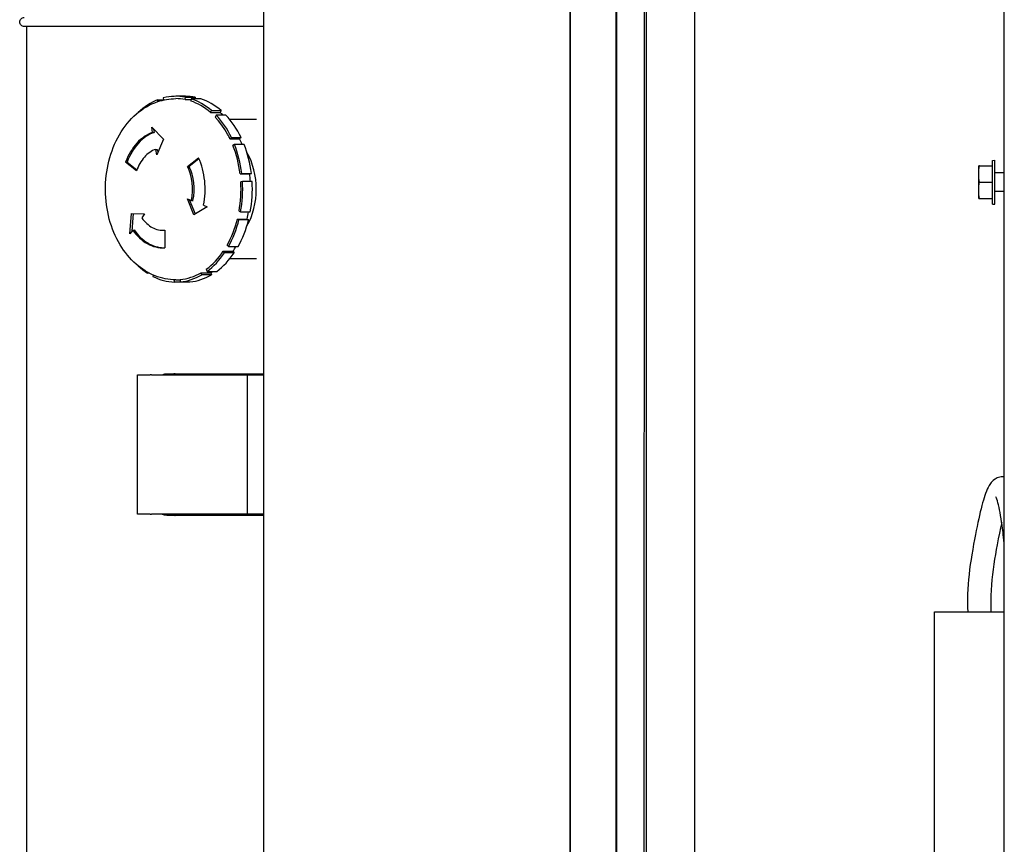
# Model space of a CAD drawing. Header units: millimetres. Extents: x 20872 to 297961, y -293704 to 213007.
# Tile 158 of 242: x 74422 to 74634, y -13748 to -13571. Entities that reach past the tile are written whole.
import ezdxf
from ezdxf.xclip import XClip

# ---------------------------------------------------------------- set-up
doc = ezdxf.new("R2010")
doc.units = ezdxf.units.MM
doc.header["$LTSCALE"] = 100
doc.header["$XCLIPFRAME"] = 2
for name, color, linetype in [('A--L20--_bovenbouw', 3, 'Continuous'), ('at_Entity', 8, 'Continuous'), ('XREFS', 9, 'Continuous')]:
    doc.layers.add(name, color=color, linetype=linetype)

# ---------------------------------------------------------------- blocks, each defined once
blk = doc.blocks.new('lblock2')
at = {"layer": 'at_Entity', "color": 1}
for p, q in [((-279.35, 1412), (-279.35, -49)), ((-269, 1407.48), (-269, -45.63)), ((-361.88, -33), (-361.88, 1396)), ((-295.85, 1396), (-295.85, -33)), ((-295.8, -33), (-295.8, 1396)), ((-285.9, 1396), (-285.9, -33)), ((-285.85, -33), (-285.85, 1396)), ((-279.85, 1396), (-279.85, -33)), ((-202.35, 1277.5), (-202.35, 85.5)), ((-217.35, 989.5), (-217.35, 537.5)), ((-412.85, 411.5), (-412.85, 951.5)), ((-412.85, 411.5), (-412.85, 951.5)), ((-412.85, 411.5), (-412.85, 951.5)), ((-412.85, 411.5), (-412.85, 951.5)), ((-412.85, 411.5), (-412.85, 951.5)), ((-412.85, 411.5), (-412.85, 951.5)), ((-412.85, 411.5), (-412.85, 951.5)), ((-412.85, 411.5), (-412.85, 951.5)), ((-412.85, 411.5), (-412.85, 951.5)), ((-412.85, 411.5), (-412.85, 951.5)), ((-217.35, 537.5), (-202.35, 537.5)), ((-389, 516.5), (-389.01, 516.5)), ((-389.01, 516.5), (-389.01, 486.5)), ((-386.63, 516.5), (-389, 516.5)), ((-386.3, 516.5), (-386.63, 516.5)), ((-386.27, 516.5), (-386.3, 516.5)), ((-373.78, 516.75), (-373.78, 516.5)), ((-373.78, 516.75), (-373.78, 516.5)), ((-373.78, 516.75), (-373.78, 516.5)), ((-373.78, 516.75), (-373.78, 516.5)), ((-373.78, 516.75), (-373.78, 516.5)), ((-373.78, 516.75), (-373.78, 516.5)), ((-373.78, 516.75), (-373.78, 516.5)), ((-373.78, 516.75), (-373.78, 516.5)), ((-373.78, 516.75), (-373.78, 516.5)), ((-373.78, 516.75), (-373.78, 516.5)), ((-372.34, 516.5), (-372.34, 516.75)), ((-372.34, 516.5), (-372.34, 516.75)), ((-372.34, 516.5), (-372.34, 516.75)), ((-372.34, 516.5), (-372.34, 516.75)), ((-372.34, 516.5), (-372.34, 516.75)), ((-372.34, 516.5), (-372.34, 516.75)), ((-372.34, 516.5), (-372.34, 516.75)), ((-372.34, 516.5), (-372.34, 516.75)), ((-372.34, 516.5), (-372.34, 516.75)), ((-372.34, 516.5), (-372.34, 516.75)), ((-367.98, 516.75), (-367.98, 516.5)), ((-367.98, 516.75), (-367.98, 516.5)), ((-367.98, 516.75), (-367.98, 516.5)), ((-367.98, 516.75), (-367.98, 516.5)), ((-367.98, 516.75), (-367.98, 516.5)), ((-367.98, 516.75), (-367.98, 516.5)), ((-367.98, 516.75), (-367.98, 516.5)), ((-367.98, 516.75), (-367.98, 516.5)), ((-367.98, 516.75), (-367.98, 516.5)), ((-367.98, 516.75), (-367.98, 516.5)), ((-365.53, 516.5), (-365.53, 516.75)), ((-365.53, 516.5), (-365.53, 516.75)), ((-365.53, 516.5), (-365.53, 516.75)), ((-365.53, 516.5), (-365.53, 516.75)), ((-365.53, 516.5), (-365.53, 516.75)), ((-365.53, 516.5), (-365.53, 516.75)), ((-365.53, 516.5), (-365.53, 516.75)), ((-365.53, 516.5), (-365.53, 516.75)), ((-365.53, 516.5), (-365.53, 516.75)), ((-365.53, 516.5), (-365.53, 516.75)), ((-365.24, 516.5), (-365.38, 516.5)), ((-365.38, 486.5), (-365.38, 516.5)), ((-361.88, 516.5), (-365.24, 516.5)), ((-389.01, 486.5), (-389, 486.5)), ((-389, 486.5), (-386.63, 486.5)), ((-386.63, 486.5), (-386.3, 486.5)), ((-386.3, 486.5), (-386.27, 486.5)), ((-373.78, 486.5), (-373.78, 486.25)), ((-373.78, 486.5), (-373.78, 486.25)), ((-373.78, 486.5), (-373.78, 486.25)), ((-373.78, 486.5), (-373.78, 486.25)), ((-373.78, 486.5), (-373.78, 486.25)), ((-373.78, 486.5), (-373.78, 486.25)), ((-373.78, 486.5), (-373.78, 486.25)), ((-373.78, 486.5), (-373.78, 486.25)), ((-373.78, 486.5), (-373.78, 486.25)), ((-373.78, 486.5), (-373.78, 486.25)), ((-372.34, 486.25), (-372.34, 486.5)), ((-372.34, 486.25), (-372.34, 486.5)), ((-372.34, 486.25), (-372.34, 486.5)), ((-372.34, 486.25), (-372.34, 486.5)), ((-372.34, 486.25), (-372.34, 486.5)), ((-372.34, 486.25), (-372.34, 486.5)), ((-372.34, 486.25), (-372.34, 486.5)), ((-372.34, 486.25), (-372.34, 486.5)), ((-372.34, 486.25), (-372.34, 486.5)), ((-372.34, 486.25), (-372.34, 486.5)), ((-367.98, 486.5), (-367.98, 486.25)), ((-367.98, 486.5), (-367.98, 486.25)), ((-367.98, 486.5), (-367.98, 486.25)), ((-367.98, 486.5), (-367.98, 486.25)), ((-367.98, 486.5), (-367.98, 486.25)), ((-367.98, 486.5), (-367.98, 486.25)), ((-367.98, 486.5), (-367.98, 486.25)), ((-367.98, 486.5), (-367.98, 486.25)), ((-367.98, 486.5), (-367.98, 486.25)), ((-367.98, 486.5), (-367.98, 486.25)), ((-365.53, 486.25), (-365.53, 486.5)), ((-365.53, 486.25), (-365.53, 486.5)), ((-365.53, 486.25), (-365.53, 486.5)), ((-365.53, 486.25), (-365.53, 486.5)), ((-365.53, 486.25), (-365.53, 486.5)), ((-365.53, 486.25), (-365.53, 486.5)), ((-365.53, 486.25), (-365.53, 486.5)), ((-365.53, 486.25), (-365.53, 486.5)), ((-365.53, 486.25), (-365.53, 486.5)), ((-365.53, 486.25), (-365.53, 486.5)), ((-365.38, 486.5), (-365.24, 486.5)), ((-365.24, 486.5), (-361.88, 486.5)), ((-381.02, 466.5), (-381.03, 466)), ((-378.94, 466.5), (-381.02, 466.5)), ((-379.78, 465.96), (-379.77, 466.46)), ((-379.77, 466.46), (-377.68, 466.46)), ((-378.94, 466.46), (-378.94, 466.5)), ((-386.84, 464.6), (-386.78, 464.4)), ((-386.41, 464.6), (-386.84, 464.6)), ((-385.6, 464.98), (-385.69, 465.27)), ((-380.72, 466), (-379.78, 466)), ((-375.14, 464.93), (-375.3, 464.48)), ((-375.3, 464.48), (-373.21, 464.48)), ((-373.06, 464.93), (-375.14, 464.93)), ((-373.21, 464.48), (-373.06, 464.93)), ((-374.17, 463.74), (-374.01, 464.19)), ((-374.01, 464.19), (-371.93, 464.19)), ((-370.23, 460.18), (-370.51, 459.86)), ((-368.15, 460.18), (-370.23, 460.18)), ((-363.36, 461.5), (-369.12, 461.5)), ((-368.42, 459.86), (-368.15, 460.18)), ((-383.1, 455.33), (-383.13, 459.11)), ((-370.51, 459.86), (-368.42, 459.86)), ((-369.69, 458.54), (-369.42, 458.87)), ((-369.42, 458.87), (-367.33, 458.87)), ((-390.63, 456.1), (-390.24, 451.76)), ((-390.02, 455.29), (-390.63, 456.1)), ((-389.9, 451.76), (-390.23, 455.57)), ((-390.02, 455.29), (-389.67, 455.29)), ((-383.5, 455.35), (-383.16, 455.35)), ((-390.24, 451.76), (-387.44, 451.81)), ((-387.44, 451.81), (-388.07, 452.66)), ((-376.86, 451.99), (-378.23, 448.59)), ((-377.82, 448.75), (-376.58, 451.82)), ((-373.96, 450.27), (-376.86, 451.99)), ((-367.14, 453.07), (-367.48, 452.93)), ((-367.48, 452.93), (-365.4, 452.93)), ((-365.05, 453.07), (-367.14, 453.07)), ((-365.4, 452.93), (-365.05, 453.07)), ((-374.77, 449.95), (-373.96, 450.27)), ((-367.12, 451.26), (-366.78, 451.4)), ((-366.78, 451.4), (-364.69, 451.4)), ((-204.85, 449.69), (-204.35, 449.75)), ((-204.85, 449.69), (-204.85, 440.31)), ((-204.35, 449.75), (-204.35, 440.25)), ((-378.23, 448.59), (-377.38, 448.92)), ((-377.38, 448.92), (-377.03, 448.92)), ((-207.85, 448.44), (-207.85, 441.56)), ((-207.65, 448.5), (-204.85, 448.5)), ((-202.35, 447), (-204.35, 447)), ((-366.9, 443.16), (-364.82, 443.16)), ((-366.9, 443.16), (-366.55, 443.09)), ((-366.39, 444.82), (-366.75, 444.88)), ((-366.55, 443.09), (-364.46, 443.09)), ((-364.3, 444.82), (-366.39, 444.82)), ((-364.46, 443.09), (-364.82, 443.16)), ((-207.65, 445), (-204.85, 445)), ((-389.21, 442.58), (-391.54, 440.65)), ((-391.2, 440.65), (-389.13, 442.36)), ((-378.21, 441.59), (-377.86, 441.59)), ((-378.21, 441.59), (-375.84, 439.75)), ((-375.75, 439.95), (-377.86, 441.59)), ((-207.65, 441.5), (-204.85, 441.5)), ((-202.35, 443), (-204.35, 443)), ((-391.54, 440.65), (-391.2, 440.65)), ((-384.84, 439.11), (-385.06, 437.92)), ((-383.41, 435.76), (-384.84, 439.11)), ((-204.85, 440.31), (-204.35, 440.25)), ((-385.06, 437.92), (-384.71, 437.92)), ((-384.71, 437.92), (-384.6, 438.54)), ((-368.12, 436.86), (-368.43, 437.12)), ((-366.04, 436.86), (-368.12, 436.86)), ((-385.92, 433.12), (-383.41, 435.76)), ((-369.08, 435.63), (-366.99, 435.63)), ((-369.08, 435.63), (-368.77, 435.37)), ((-368.77, 435.37), (-366.69, 435.37)), ((-366.69, 435.37), (-366.99, 435.63)), ((-385.72, 434.26), (-385.92, 433.12)), ((-385.72, 434.26), (-385.37, 434.26)), ((-385.5, 433.57), (-385.37, 434.26)), ((-372.03, 430.56), (-372.24, 430.98)), ((-369.95, 430.56), (-372.03, 430.56)), ((-363.36, 431.5), (-369.12, 431.5)), ((-373.26, 429.99), (-371.18, 429.99)), ((-373.26, 429.99), (-373.06, 429.57)), ((-373.06, 429.57), (-370.98, 429.57)), ((-370.98, 429.57), (-371.18, 429.99)), ((-384.58, 427.63), (-384.64, 427.26)), ((-384.64, 427.26), (-383.36, 427.26)), ((-383.43, 426.86), (-383.35, 427.29)), ((-378.64, 426.5), (-380.72, 426.5)), ((-378.74, 427.2), (-377.47, 427.2)), ((-378.74, 427.2), (-378.67, 426.7)), ((-378.67, 426.7), (-376.59, 426.7)), ((-377.45, 427.03), (-377.51, 427.52)), ((-375.36, 427.03), (-377.45, 427.03)), ((-376.59, 426.7), (-376.63, 427.03))]:
    blk.add_line(p, q, dxfattribs=at)
for centre, start, end in [((-206.85, 448.44), 176.3035, 180), ((-206.85, 441.56), 180, 183.6965), ((-413.35, 410.5), 90, 180), ((-413.35, 410.5), 180, 270)]:
    blk.add_arc(centre, 1, start, end, dxfattribs=at)
at = {"layer": 'at_Entity', "color": 1, "extrusion": (0, 0, -1)}
for centre, major_axis, start_param, end_param in [((-380.72, 446.5), (0, 20), 5.930786, 6.262704), ((-380.72, 446.5), (0, 20), 0.06648, 0.398397), ((-378.64, 446.5), (0, 20), 0.06648, 0.398397), ((-380.72, 446.5), (0, -20), 2.541655, 2.702232), ((-380.72, 446.5), (0, 19.5), 0.067541, 0.397227), ((-378.64, 446.5), (0, 19.5), 0.397227, 0.434247), ((-380.72, 446.5), (0, 19.5), 0.48642, 0.816106), ((-380.72, 446.5), (0, 20), 0.485359, 0.817276), ((-378.64, 446.5), (0, 20), 0.485359, 0.817276), ((-383.5, 446.5), (0, 12.62), 5.482471, 6.324324), ((-383.16, 446.5), (0, 12.62), 5.482471, 6.264053), ((-380.72, 446.5), (0, 19.5), 0.905299, 1.234985), ((-380.72, 446.5), (0, 20), 0.904238, 1.236155), ((-378.64, 446.5), (0, 19.5), 0.816106, 0.883903), ((-378.64, 446.5), (0, 20), 0.904238, 1.236155), ((-383.5, 446.5), (0, 8.85), 5.482471, 6.347188), ((-383.16, 446.5), (0, 8.85), 0, 0.009363), ((-372.39, 446.5), (0, 12.5), 0.885413, 2.25618), ((-378.64, 446.5), (0, 19.5), 1.234985, 1.316628), ((-383.5, 446.5), (0, 12.62), 1.293681, 2.135534), ((-380.72, 446.5), (0, 19.5), 1.324178, 1.653864), ((-380.72, 446.5), (0, 20), 1.323117, 1.655034), ((-378.64, 446.5), (0, 20), 1.323117, 1.655034), ((-383.5, 446.5), (0, -8.85), 4.435274, 5.299991), ((-383.16, 446.5), (0, 8.85), 1.293681, 2.158398), ((-380.72, 446.5), (0, 19.5), 1.743057, 2.072743), ((-380.72, 446.5), (0, 20), 1.741996, 2.073913), ((-378.64, 446.5), (0, 20), 1.741996, 2.073913), ((-378.64, 446.5), (0, 19.5), 1.6572, 1.743057), ((-383.5, 446.5), (0, -8.85), 0.246484, 1.111201), ((-383.5, 446.5), (0, -12.62), 0.246484, 1.088336), ((-383.16, 446.5), (0, -12.62), 0.246484, 1.088336), ((-378.64, 446.5), (0, 19.5), 2.088081, 2.161936), ((-380.72, 446.5), (0, 19.5), 2.224251, 2.491622), ((-380.72, 446.5), (0, 20), 2.160875, 2.492792), ((-378.64, 446.5), (0, 20), 2.160875, 2.492792), ((-380.72, 446.5), (0, 19.5), 2.161936, 2.224251), ((-378.64, 446.5), (0, 19.5), 2.527402, 2.580815), ((-380.72, 446.5), (0, -20), 0.275919, 0.599937), ((-380.72, 446.5), (0, -19.5), 5.722407, 6.052094), ((-380.72, 446.5), (0, -20), 5.721347, 6.053264), ((-378.64, 446.5), (0, -20), 5.721347, 6.053264), ((-380.72, 446.5), (0, -20), 6.140226, 6.472143), ((-380.72, 446.5), (0, -19.5), 6.141286, 6.283185), ((-378.64, 446.5), (0, -20), 6.140226, 6.283185)]:
    blk.add_ellipse(centre, major_axis=major_axis, ratio=0.71934, start_param=start_param, end_param=end_param, dxfattribs=at)
at = {"layer": 'at_Entity', "color": 1}
for points, degree, knots in [([(-202.35, 508.44), (-202.38, 508.44), (-202.42, 508.43), (-203.27, 508.37), (-204.02, 508.7), (-205.23, 509.59), (-205.51, 510.15), (-206.36, 511.78), (-206.75, 513.04), (-207.63, 516.37), (-208.08, 518.47), (-208.81, 522.22), (-209.08, 523.67), (-209.56, 526.58), (-209.77, 528.01), (-210.09, 530.87), (-210.2, 532.28), (-210.29, 534.96), (-210.28, 536.22), (-210.22, 537.5)], 3, [21.256728, 21.256728, 21.256728, 21.256728, 21.280409, 21.280409, 21.828351, 21.828351, 22.731469, 22.731469, 24.456146, 24.456146, 26.336817, 26.336817, 27.398856, 27.398856, 28.333178, 28.333178, 29.186261, 29.186261, 29.91355, 29.91355, 29.91355, 29.91355]), ([(-202.91, 518.29), (-203.22, 519.71), (-203.55, 521.33), (-204.38, 525.76), (-204.89, 528.68), (-205.25, 533.22), (-205.3, 534.76), (-205.25, 536.7), (-205.23, 537.1), (-205.21, 537.5)], 3, [25.303944, 25.303944, 25.303944, 25.303944, 26.677126, 26.677126, 28.707213, 28.707213, 29.710767, 29.710767, 29.970145, 29.970145, 29.970145, 29.970145]), ([(-202.35, 522.7), (-202.44, 521.87), (-202.53, 521.1), (-202.76, 519.3), (-202.9, 518.33), (-203.18, 516.53), (-203.33, 515.71), (-203.64, 514.27), (-203.8, 513.67), (-204.05, 512.94), (-204.17, 512.74), (-204.16, 512.74)], 3, [16.804715, 16.804715, 16.804715, 16.804715, 17.269353, 17.269353, 17.961651, 17.961651, 18.732566, 18.732566, 19.599444, 19.599444, 20.336189, 20.336189, 20.336189, 20.336189]), ([(-386.27, 516.5), (-386.23, 516.5), (-386.2, 516.5), (-386.12, 516.5), (-386.08, 516.5), (-386.03, 516.5), (-386.01, 516.5), (-385.97, 516.5), (-385.96, 516.5), (-385.94, 516.5)], 3, [0, 0, 0, 0, 0.01171933, 0.01171933, 0.02343867, 0.02343867, 0.03157232, 0.03157232, 0.03970597, 0.03970597, 0.03970597, 0.03970597]), ([(-365.47, 516.5), (-365.74, 516.5), (-366.36, 516.5), (-367.22, 516.5), (-368.09, 516.5), (-368.99, 516.5), (-369.65, 516.5), (-370.55, 516.5), (-371.21, 516.5), (-372.08, 516.5), (-372.76, 516.5), (-373.53, 516.5), (-374.24, 516.5), (-374.94, 516.5), (-375.65, 516.5), (-376.33, 516.5), (-377.06, 516.5), (-377.7, 516.5), (-378.38, 516.5), (-379.02, 516.5), (-379.68, 516.5), (-380.3, 516.5), (-380.93, 516.5), (-381.52, 516.5), (-382.14, 516.5), (-382.71, 516.5), (-383.29, 516.5), (-383.82, 516.5), (-384.58, 516.5), (-385.12, 516.5), (-385.53, 516.5), (-385.94, 516.5)], 4, [-0.9889917, -0.9889917, -0.9889917, -0.9889917, -0.9889917, -0.9296974, -0.8974887, -0.8654835, -0.8334076, -0.8013231, -0.7691731, -0.7368319, -0.7046682, -0.6723256, -0.6404209, -0.6084349, -0.5764785, -0.5443154, -0.5121221, -0.4798755, -0.4476174, -0.4153787, -0.3829808, -0.3505059, -0.3180559, -0.2855119, -0.2529131, -0.2201934, -0.187347, -0.1545163, -0.1217814, -0.0891633, -0.0050048, -0.0050048, -0.0050048, -0.0050048, -0.0050048]), ([(-382.65, 516.75), (-382.66, 516.75), (-382.68, 516.75), (-382.99, 516.74), (-383.29, 516.67), (-383.6, 516.53), (-383.63, 516.52), (-383.66, 516.5)], 3, [-0.7687824, -0.7687824, -0.7687824, -0.7687824, -0.7646594, -0.7646594, -0.6619072, -0.6619072, -0.651116, -0.651116, -0.651116, -0.651116]), ([(-382.65, 516.75), (-382.66, 516.75), (-382.68, 516.75), (-382.99, 516.74), (-383.29, 516.67), (-383.6, 516.53), (-383.63, 516.52), (-383.66, 516.5)], 3, [-0.7687824, -0.7687824, -0.7687824, -0.7687824, -0.7646594, -0.7646594, -0.6619072, -0.6619072, -0.651116, -0.651116, -0.651116, -0.651116]), ([(-382.65, 516.75), (-382.66, 516.75), (-382.68, 516.75), (-382.99, 516.74), (-383.29, 516.67), (-383.6, 516.53), (-383.63, 516.52), (-383.66, 516.5)], 3, [-0.7687824, -0.7687824, -0.7687824, -0.7687824, -0.7646594, -0.7646594, -0.6619072, -0.6619072, -0.651116, -0.651116, -0.651116, -0.651116]), ([(-382.65, 516.75), (-382.66, 516.75), (-382.68, 516.75), (-382.99, 516.74), (-383.29, 516.67), (-383.6, 516.53), (-383.63, 516.52), (-383.66, 516.5)], 3, [-0.7687824, -0.7687824, -0.7687824, -0.7687824, -0.7646594, -0.7646594, -0.6619072, -0.6619072, -0.651116, -0.651116, -0.651116, -0.651116]), ([(-382.65, 516.75), (-382.66, 516.75), (-382.68, 516.75), (-382.99, 516.74), (-383.29, 516.67), (-383.6, 516.53), (-383.63, 516.52), (-383.66, 516.5)], 3, [-0.7687824, -0.7687824, -0.7687824, -0.7687824, -0.7646594, -0.7646594, -0.6619072, -0.6619072, -0.651116, -0.651116, -0.651116, -0.651116]), ([(-382.65, 516.75), (-382.66, 516.75), (-382.68, 516.75), (-382.99, 516.74), (-383.29, 516.67), (-383.6, 516.53), (-383.63, 516.52), (-383.66, 516.5)], 3, [-0.7687824, -0.7687824, -0.7687824, -0.7687824, -0.7646594, -0.7646594, -0.6619072, -0.6619072, -0.651116, -0.651116, -0.651116, -0.651116]), ([(-382.65, 516.75), (-382.66, 516.75), (-382.68, 516.75), (-382.99, 516.74), (-383.29, 516.67), (-383.6, 516.53), (-383.63, 516.52), (-383.66, 516.5)], 3, [-0.7687824, -0.7687824, -0.7687824, -0.7687824, -0.7646594, -0.7646594, -0.6619072, -0.6619072, -0.651116, -0.651116, -0.651116, -0.651116]), ([(-382.65, 516.75), (-382.66, 516.75), (-382.68, 516.75), (-382.99, 516.74), (-383.29, 516.67), (-383.6, 516.53), (-383.63, 516.52), (-383.66, 516.5)], 3, [-0.7687824, -0.7687824, -0.7687824, -0.7687824, -0.7646594, -0.7646594, -0.6619072, -0.6619072, -0.651116, -0.651116, -0.651116, -0.651116]), ([(-382.65, 516.75), (-382.66, 516.75), (-382.68, 516.75), (-382.99, 516.74), (-383.29, 516.67), (-383.6, 516.53), (-383.63, 516.52), (-383.66, 516.5)], 3, [-0.7687824, -0.7687824, -0.7687824, -0.7687824, -0.7646594, -0.7646594, -0.6619072, -0.6619072, -0.651116, -0.651116, -0.651116, -0.651116]), ([(-382.65, 516.75), (-382.66, 516.75), (-382.68, 516.75), (-382.99, 516.74), (-383.29, 516.67), (-383.6, 516.53), (-383.63, 516.52), (-383.66, 516.5)], 3, [-0.7687824, -0.7687824, -0.7687824, -0.7687824, -0.7646594, -0.7646594, -0.6619072, -0.6619072, -0.651116, -0.651116, -0.651116, -0.651116]), ([(-361.89, 516.75), (-364.38, 516.75), (-366.78, 516.75), (-373.4, 516.75), (-377.85, 516.75), (-379.2, 516.75), (-380.44, 516.75), (-382.65, 516.75)], 3, [-19.421669, -19.421669, -19.421669, -19.421669, -15.359162, -15.359162, -7.659288, -7.659288, -5.77332, -5.77332, -5.77332, -5.77332]), ([(-361.89, 516.75), (-364.38, 516.75), (-366.78, 516.75), (-373.4, 516.75), (-377.85, 516.75), (-379.2, 516.75), (-380.44, 516.75), (-382.65, 516.75)], 3, [-19.421669, -19.421669, -19.421669, -19.421669, -15.359162, -15.359162, -7.659288, -7.659288, -5.77332, -5.77332, -5.77332, -5.77332]), ([(-361.89, 516.75), (-364.38, 516.75), (-366.78, 516.75), (-373.4, 516.75), (-377.85, 516.75), (-379.2, 516.75), (-380.44, 516.75), (-382.65, 516.75)], 3, [-19.421669, -19.421669, -19.421669, -19.421669, -15.359162, -15.359162, -7.659288, -7.659288, -5.77332, -5.77332, -5.77332, -5.77332]), ([(-361.89, 516.75), (-364.38, 516.75), (-366.78, 516.75), (-373.4, 516.75), (-377.85, 516.75), (-379.2, 516.75), (-380.44, 516.75), (-382.65, 516.75)], 3, [-19.421669, -19.421669, -19.421669, -19.421669, -15.359162, -15.359162, -7.659288, -7.659288, -5.77332, -5.77332, -5.77332, -5.77332]), ([(-361.89, 516.75), (-364.38, 516.75), (-366.78, 516.75), (-373.4, 516.75), (-377.85, 516.75), (-379.2, 516.75), (-380.44, 516.75), (-382.65, 516.75)], 3, [-19.421669, -19.421669, -19.421669, -19.421669, -15.359162, -15.359162, -7.659288, -7.659288, -5.77332, -5.77332, -5.77332, -5.77332]), ([(-361.89, 516.75), (-364.38, 516.75), (-366.78, 516.75), (-373.4, 516.75), (-377.85, 516.75), (-379.2, 516.75), (-380.44, 516.75), (-382.65, 516.75)], 3, [-19.421669, -19.421669, -19.421669, -19.421669, -15.359162, -15.359162, -7.659288, -7.659288, -5.77332, -5.77332, -5.77332, -5.77332]), ([(-361.89, 516.75), (-364.38, 516.75), (-366.78, 516.75), (-373.4, 516.75), (-377.85, 516.75), (-379.2, 516.75), (-380.44, 516.75), (-382.65, 516.75)], 3, [-19.421669, -19.421669, -19.421669, -19.421669, -15.359162, -15.359162, -7.659288, -7.659288, -5.77332, -5.77332, -5.77332, -5.77332]), ([(-361.89, 516.75), (-364.38, 516.75), (-366.78, 516.75), (-373.4, 516.75), (-377.85, 516.75), (-379.2, 516.75), (-380.44, 516.75), (-382.65, 516.75)], 3, [-19.421669, -19.421669, -19.421669, -19.421669, -15.359162, -15.359162, -7.659288, -7.659288, -5.77332, -5.77332, -5.77332, -5.77332]), ([(-361.89, 516.75), (-365.11, 516.75), (-367.68, 516.75), (-373.4, 516.75), (-377.85, 516.75), (-379.2, 516.75), (-380.44, 516.75), (-382.65, 516.75)], 3, [-17.824469, -17.824469, -17.824469, -17.824469, -15.359162, -15.359162, -7.659288, -7.659288, -5.77332, -5.77332, -5.77332, -5.77332]), ([(-361.89, 516.75), (-364.38, 516.75), (-366.78, 516.75), (-373.4, 516.75), (-377.85, 516.75), (-379.2, 516.75), (-380.44, 516.75), (-382.65, 516.75)], 3, [-19.421669, -19.421669, -19.421669, -19.421669, -15.359162, -15.359162, -7.659288, -7.659288, -5.77332, -5.77332, -5.77332, -5.77332]), ([(-381.85, 516.5), (-381.84, 516.5), (-381.84, 516.5), (-381.55, 516.65), (-381.24, 516.74), (-380.9, 516.75), (-380.87, 516.75), (-380.84, 516.75)], 3, [-0.4920646, -0.4920646, -0.4920646, -0.4920646, -0.4906709, -0.4906709, -0.383963, -0.383963, -0.3748557, -0.3748557, -0.3748557, -0.3748557]), ([(-381.85, 516.5), (-381.84, 516.5), (-381.84, 516.5), (-381.55, 516.65), (-381.24, 516.74), (-380.9, 516.75), (-380.87, 516.75), (-380.84, 516.75)], 3, [-0.4920646, -0.4920646, -0.4920646, -0.4920646, -0.4906709, -0.4906709, -0.383963, -0.383963, -0.3748557, -0.3748557, -0.3748557, -0.3748557]), ([(-381.85, 516.5), (-381.84, 516.5), (-381.84, 516.5), (-381.55, 516.65), (-381.24, 516.74), (-380.9, 516.75), (-380.87, 516.75), (-380.84, 516.75)], 3, [-0.4920646, -0.4920646, -0.4920646, -0.4920646, -0.4906709, -0.4906709, -0.383963, -0.383963, -0.3748557, -0.3748557, -0.3748557, -0.3748557]), ([(-381.85, 516.5), (-381.84, 516.5), (-381.84, 516.5), (-381.55, 516.65), (-381.24, 516.74), (-380.9, 516.75), (-380.87, 516.75), (-380.84, 516.75)], 3, [-0.4920646, -0.4920646, -0.4920646, -0.4920646, -0.4906709, -0.4906709, -0.383963, -0.383963, -0.3748557, -0.3748557, -0.3748557, -0.3748557]), ([(-381.85, 516.5), (-381.84, 516.5), (-381.84, 516.5), (-381.55, 516.65), (-381.24, 516.74), (-380.9, 516.75), (-380.87, 516.75), (-380.84, 516.75)], 3, [-0.4920646, -0.4920646, -0.4920646, -0.4920646, -0.4906709, -0.4906709, -0.383963, -0.383963, -0.3748557, -0.3748557, -0.3748557, -0.3748557]), ([(-381.85, 516.5), (-381.84, 516.5), (-381.84, 516.5), (-381.55, 516.65), (-381.24, 516.74), (-380.9, 516.75), (-380.87, 516.75), (-380.84, 516.75)], 3, [-0.4920646, -0.4920646, -0.4920646, -0.4920646, -0.4906709, -0.4906709, -0.383963, -0.383963, -0.3748557, -0.3748557, -0.3748557, -0.3748557]), ([(-381.85, 516.5), (-381.84, 516.5), (-381.84, 516.5), (-381.55, 516.65), (-381.24, 516.74), (-380.9, 516.75), (-380.87, 516.75), (-380.84, 516.75)], 3, [-0.4920646, -0.4920646, -0.4920646, -0.4920646, -0.4906709, -0.4906709, -0.383963, -0.383963, -0.3748557, -0.3748557, -0.3748557, -0.3748557]), ([(-381.85, 516.5), (-381.84, 516.5), (-381.84, 516.5), (-381.55, 516.65), (-381.24, 516.74), (-380.9, 516.75), (-380.87, 516.75), (-380.84, 516.75)], 3, [-0.4920646, -0.4920646, -0.4920646, -0.4920646, -0.4906709, -0.4906709, -0.383963, -0.383963, -0.3748557, -0.3748557, -0.3748557, -0.3748557]), ([(-381.85, 516.5), (-381.84, 516.5), (-381.84, 516.5), (-381.55, 516.65), (-381.24, 516.74), (-380.9, 516.75), (-380.87, 516.75), (-380.84, 516.75)], 3, [-0.4920646, -0.4920646, -0.4920646, -0.4920646, -0.4906709, -0.4906709, -0.383963, -0.383963, -0.3748557, -0.3748557, -0.3748557, -0.3748557]), ([(-381.85, 516.5), (-381.84, 516.5), (-381.84, 516.5), (-381.55, 516.65), (-381.24, 516.74), (-380.9, 516.75), (-380.87, 516.75), (-380.84, 516.75)], 3, [-0.4920646, -0.4920646, -0.4920646, -0.4920646, -0.4906709, -0.4906709, -0.383963, -0.383963, -0.3748557, -0.3748557, -0.3748557, -0.3748557]), ([(-365.47, 516.5), (-365.44, 516.5), (-365.41, 516.5), (-365.39, 516.5), (-365.38, 516.5), (-365.38, 516.5)], 3, [0, 0, 0, 0, 0.01171933, 0.01171933, 0.01384583, 0.01384583, 0.01384583, 0.01384583]), ([(-385.94, 486.5), (-385.96, 486.5), (-385.98, 486.5), (-386.04, 486.5), (-386.08, 486.5), (-386.14, 486.5), (-386.17, 486.5), (-386.22, 486.5), (-386.25, 486.5), (-386.27, 486.5)], 3, [0, 0, 0, 0, 0.01171933, 0.01171933, 0.02343867, 0.02343867, 0.03157232, 0.03157232, 0.03970597, 0.03970597, 0.03970597, 0.03970597]), ([(-385.94, 486.5), (-384.81, 486.5), (-382.26, 486.5), (-372.05, 486.5), (-367.42, 486.5), (-365.47, 486.5)], 3, [0.022443, 0.022443, 0.022443, 0.022443, 0.746775, 0.746775, 1.415144, 1.415144, 1.415144, 1.415144]), ([(-383.66, 486.5), (-383.42, 486.37), (-383.16, 486.29), (-382.81, 486.25), (-382.73, 486.25), (-382.65, 486.25)], 3, [0.6771641, 0.6771641, 0.6771641, 0.6771641, 0.7670489, 0.7670489, 0.7948703, 0.7948703, 0.7948703, 0.7948703]), ([(-383.66, 486.5), (-383.42, 486.37), (-383.16, 486.29), (-382.81, 486.25), (-382.73, 486.25), (-382.65, 486.25)], 3, [0.6771641, 0.6771641, 0.6771641, 0.6771641, 0.7670489, 0.7670489, 0.7948703, 0.7948703, 0.7948703, 0.7948703]), ([(-383.66, 486.5), (-383.42, 486.37), (-383.16, 486.29), (-382.81, 486.25), (-382.73, 486.25), (-382.65, 486.25)], 3, [0.6771641, 0.6771641, 0.6771641, 0.6771641, 0.7670489, 0.7670489, 0.7948703, 0.7948703, 0.7948703, 0.7948703]), ([(-383.66, 486.5), (-383.42, 486.37), (-383.16, 486.29), (-382.81, 486.25), (-382.73, 486.25), (-382.65, 486.25)], 3, [0.6771641, 0.6771641, 0.6771641, 0.6771641, 0.7670489, 0.7670489, 0.7948703, 0.7948703, 0.7948703, 0.7948703]), ([(-383.66, 486.5), (-383.42, 486.37), (-383.16, 486.29), (-382.81, 486.25), (-382.73, 486.25), (-382.65, 486.25)], 3, [0.6771641, 0.6771641, 0.6771641, 0.6771641, 0.7670489, 0.7670489, 0.7948703, 0.7948703, 0.7948703, 0.7948703]), ([(-383.66, 486.5), (-383.42, 486.37), (-383.16, 486.29), (-382.81, 486.25), (-382.73, 486.25), (-382.65, 486.25)], 3, [0.6771641, 0.6771641, 0.6771641, 0.6771641, 0.7670489, 0.7670489, 0.7948703, 0.7948703, 0.7948703, 0.7948703]), ([(-383.66, 486.5), (-383.42, 486.37), (-383.16, 486.29), (-382.81, 486.25), (-382.73, 486.25), (-382.65, 486.25)], 3, [0.6771641, 0.6771641, 0.6771641, 0.6771641, 0.7670489, 0.7670489, 0.7948703, 0.7948703, 0.7948703, 0.7948703]), ([(-383.66, 486.5), (-383.42, 486.37), (-383.16, 486.29), (-382.81, 486.25), (-382.73, 486.25), (-382.65, 486.25)], 3, [0.6771641, 0.6771641, 0.6771641, 0.6771641, 0.7670489, 0.7670489, 0.7948703, 0.7948703, 0.7948703, 0.7948703]), ([(-383.66, 486.5), (-383.42, 486.37), (-383.16, 486.29), (-382.81, 486.25), (-382.73, 486.25), (-382.65, 486.25)], 3, [0.6771641, 0.6771641, 0.6771641, 0.6771641, 0.7670489, 0.7670489, 0.7948703, 0.7948703, 0.7948703, 0.7948703]), ([(-383.66, 486.5), (-383.42, 486.37), (-383.16, 486.29), (-382.81, 486.25), (-382.73, 486.25), (-382.65, 486.25)], 3, [0.6771641, 0.6771641, 0.6771641, 0.6771641, 0.7670489, 0.7670489, 0.7948703, 0.7948703, 0.7948703, 0.7948703]), ([(-382.65, 486.25), (-381.85, 486.25), (-381.2, 486.25), (-377.75, 486.25), (-373.77, 486.25), (-368.48, 486.25), (-364.37, 486.25), (-361.88, 486.25)], 3, [-7.522884, -7.522884, -7.522884, -7.522884, -7.453019, -7.453019, -6.86035, -6.86035, -5.094963, -5.094963, -5.094963, -5.094963]), ([(-382.65, 486.25), (-381.85, 486.25), (-381.2, 486.25), (-377.75, 486.25), (-373.77, 486.25), (-368.48, 486.25), (-364.37, 486.25), (-361.88, 486.25)], 3, [-7.522884, -7.522884, -7.522884, -7.522884, -7.453019, -7.453019, -6.86035, -6.86035, -5.094963, -5.094963, -5.094963, -5.094963]), ([(-382.65, 486.25), (-381.85, 486.25), (-381.2, 486.25), (-377.75, 486.25), (-373.77, 486.25), (-368.48, 486.25), (-364.37, 486.25), (-361.88, 486.25)], 3, [-7.522884, -7.522884, -7.522884, -7.522884, -7.453019, -7.453019, -6.86035, -6.86035, -5.094963, -5.094963, -5.094963, -5.094963]), ([(-382.65, 486.25), (-381.85, 486.25), (-381.2, 486.25), (-377.75, 486.25), (-373.77, 486.25), (-368.48, 486.25), (-364.37, 486.25), (-361.88, 486.25)], 3, [-7.522884, -7.522884, -7.522884, -7.522884, -7.453019, -7.453019, -6.86035, -6.86035, -5.094963, -5.094963, -5.094963, -5.094963]), ([(-382.65, 486.25), (-381.85, 486.25), (-381.2, 486.25), (-377.75, 486.25), (-373.77, 486.25), (-368.48, 486.25), (-364.37, 486.25), (-361.88, 486.25)], 3, [-7.522884, -7.522884, -7.522884, -7.522884, -7.453019, -7.453019, -6.86035, -6.86035, -5.094963, -5.094963, -5.094963, -5.094963]), ([(-382.65, 486.25), (-381.85, 486.25), (-381.2, 486.25), (-377.75, 486.25), (-373.77, 486.25), (-368.48, 486.25), (-364.37, 486.25), (-361.88, 486.25)], 3, [-7.522884, -7.522884, -7.522884, -7.522884, -7.453019, -7.453019, -6.86035, -6.86035, -5.094963, -5.094963, -5.094963, -5.094963]), ([(-382.65, 486.25), (-381.85, 486.25), (-381.2, 486.25), (-377.75, 486.25), (-373.77, 486.25), (-368.48, 486.25), (-364.37, 486.25), (-361.88, 486.25)], 3, [-7.522884, -7.522884, -7.522884, -7.522884, -7.453019, -7.453019, -6.86035, -6.86035, -5.094963, -5.094963, -5.094963, -5.094963]), ([(-382.65, 486.25), (-381.85, 486.25), (-381.2, 486.25), (-377.75, 486.25), (-373.77, 486.25), (-368.48, 486.25), (-364.37, 486.25), (-361.88, 486.25)], 3, [-7.522884, -7.522884, -7.522884, -7.522884, -7.453019, -7.453019, -6.86035, -6.86035, -5.094963, -5.094963, -5.094963, -5.094963]), ([(-382.65, 486.25), (-381.85, 486.25), (-381.2, 486.25), (-377.75, 486.25), (-373.77, 486.25), (-368.48, 486.25), (-364.37, 486.25), (-361.88, 486.25)], 3, [-7.522884, -7.522884, -7.522884, -7.522884, -7.453019, -7.453019, -6.86035, -6.86035, -5.094963, -5.094963, -5.094963, -5.094963]), ([(-382.65, 486.25), (-381.85, 486.25), (-381.2, 486.25), (-377.75, 486.25), (-373.77, 486.25), (-368.48, 486.25), (-364.37, 486.25), (-361.88, 486.25)], 3, [-7.522884, -7.522884, -7.522884, -7.522884, -7.453019, -7.453019, -6.86035, -6.86035, -5.094963, -5.094963, -5.094963, -5.094963]), ([(-380.84, 486.25), (-380.91, 486.25), (-380.98, 486.25), (-381.2, 486.28), (-381.35, 486.31), (-381.62, 486.39), (-381.74, 486.44), (-381.85, 486.5)], 3, [0.3750751, 0.3750751, 0.3750751, 0.3750751, 0.3985352, 0.3985352, 0.4501966, 0.4501966, 0.4921297, 0.4921297, 0.4921297, 0.4921297]), ([(-380.84, 486.25), (-380.91, 486.25), (-380.98, 486.25), (-381.2, 486.28), (-381.35, 486.31), (-381.62, 486.39), (-381.74, 486.44), (-381.85, 486.5)], 3, [0.3750751, 0.3750751, 0.3750751, 0.3750751, 0.3985352, 0.3985352, 0.4501966, 0.4501966, 0.4921297, 0.4921297, 0.4921297, 0.4921297]), ([(-380.84, 486.25), (-380.91, 486.25), (-380.98, 486.25), (-381.2, 486.28), (-381.35, 486.31), (-381.62, 486.39), (-381.74, 486.44), (-381.85, 486.5)], 3, [0.3750751, 0.3750751, 0.3750751, 0.3750751, 0.3985352, 0.3985352, 0.4501966, 0.4501966, 0.4921297, 0.4921297, 0.4921297, 0.4921297]), ([(-380.84, 486.25), (-380.91, 486.25), (-380.98, 486.25), (-381.2, 486.28), (-381.35, 486.31), (-381.62, 486.39), (-381.74, 486.44), (-381.85, 486.5)], 3, [0.3750751, 0.3750751, 0.3750751, 0.3750751, 0.3985352, 0.3985352, 0.4501966, 0.4501966, 0.4921297, 0.4921297, 0.4921297, 0.4921297]), ([(-380.84, 486.25), (-380.91, 486.25), (-380.98, 486.25), (-381.2, 486.28), (-381.35, 486.31), (-381.62, 486.39), (-381.74, 486.44), (-381.85, 486.5)], 3, [0.3750751, 0.3750751, 0.3750751, 0.3750751, 0.3985352, 0.3985352, 0.4501966, 0.4501966, 0.4921297, 0.4921297, 0.4921297, 0.4921297]), ([(-380.84, 486.25), (-380.91, 486.25), (-380.98, 486.25), (-381.2, 486.28), (-381.35, 486.31), (-381.62, 486.39), (-381.74, 486.44), (-381.85, 486.5)], 3, [0.3750751, 0.3750751, 0.3750751, 0.3750751, 0.3985352, 0.3985352, 0.4501966, 0.4501966, 0.4921297, 0.4921297, 0.4921297, 0.4921297]), ([(-380.84, 486.25), (-380.91, 486.25), (-380.98, 486.25), (-381.2, 486.28), (-381.35, 486.31), (-381.62, 486.39), (-381.74, 486.44), (-381.85, 486.5)], 3, [0.3750751, 0.3750751, 0.3750751, 0.3750751, 0.3985352, 0.3985352, 0.4501966, 0.4501966, 0.4921297, 0.4921297, 0.4921297, 0.4921297]), ([(-380.84, 486.25), (-380.91, 486.25), (-380.98, 486.25), (-381.2, 486.28), (-381.35, 486.31), (-381.62, 486.39), (-381.74, 486.44), (-381.85, 486.5)], 3, [0.3750751, 0.3750751, 0.3750751, 0.3750751, 0.3985352, 0.3985352, 0.4501966, 0.4501966, 0.4921297, 0.4921297, 0.4921297, 0.4921297]), ([(-380.84, 486.25), (-380.91, 486.25), (-380.98, 486.25), (-381.2, 486.28), (-381.35, 486.31), (-381.62, 486.39), (-381.74, 486.44), (-381.85, 486.5)], 3, [0.3750751, 0.3750751, 0.3750751, 0.3750751, 0.3985352, 0.3985352, 0.4501966, 0.4501966, 0.4921297, 0.4921297, 0.4921297, 0.4921297]), ([(-380.84, 486.25), (-380.91, 486.25), (-380.98, 486.25), (-381.2, 486.28), (-381.35, 486.31), (-381.62, 486.39), (-381.74, 486.44), (-381.85, 486.5)], 3, [0.3750751, 0.3750751, 0.3750751, 0.3750751, 0.3985352, 0.3985352, 0.4501966, 0.4501966, 0.4921297, 0.4921297, 0.4921297, 0.4921297]), ([(-365.38, 486.5), (-365.38, 486.5), (-365.38, 486.5), (-365.4, 486.5), (-365.41, 486.5), (-365.44, 486.5), (-365.46, 486.5), (-365.47, 486.5)], 3, [0.02210806, 0.02210806, 0.02210806, 0.02210806, 0.02343867, 0.02343867, 0.02968255, 0.02968255, 0.03592644, 0.03592644, 0.03592644, 0.03592644]), ([(-380.72, 466), (-382.25, 466), (-383.77, 465.7), (-386.69, 464.57), (-388.07, 463.7), (-390.63, 461.46), (-391.79, 460.04), (-393.74, 456.77), (-394.52, 454.9), (-395.58, 450.92), (-395.86, 448.81), (-395.89, 444.59), (-395.64, 442.48), (-394.64, 438.43), (-393.88, 436.51), (-391.88, 433.06), (-390.65, 431.53), (-387.85, 429.12), (-386.3, 428.21), (-383.38, 427.22), (-382.05, 427), (-380.72, 427)], 3, [2.224251, 2.224251, 2.224251, 2.224251, 2.498086, 2.498086, 2.785296, 2.785296, 3.101589, 3.101589, 3.43954, 3.43954, 3.783893, 3.783893, 4.128812, 4.128812, 4.473276, 4.473276, 4.811808, 4.811808, 5.12742, 5.12742, 5.365843, 5.365843, 5.365843, 5.365843]), ([(-207.85, 448.5), (-207.85, 448.5), (-207.85, 448.5), (-207.81, 448.5), (-207.76, 448.5), (-207.65, 448.5), (-207.65, 448.5), (-207.65, 448.5)], 3, [0, 0, 0, 0, 0.0957251, 0.0957251, 0.1914502, 0.1914502, 0.1934138, 0.1934138, 0.1934138, 0.1934138]), ([(-207.65, 448.5), (-207.65, 448.49), (-207.65, 448.49), (-207.76, 448.22), (-207.81, 447.93), (-207.85, 447.33), (-207.85, 447.03), (-207.85, 446.75), (-207.85, 446.47), (-207.85, 446.17), (-207.81, 445.57), (-207.76, 445.28), (-207.65, 445.01), (-207.65, 445.01), (-207.65, 445)], 3, [-0.1934138, -0.1934138, -0.1934138, -0.1934138, -0.1914502, -0.1914502, -0.0957251, -0.0957251, 0, 0, 0, 0.0957251, 0.0957251, 0.1914502, 0.1914502, 0.1934138, 0.1934138, 0.1934138, 0.1934138]), ([(-207.65, 445), (-207.65, 444.99), (-207.65, 444.99), (-207.76, 444.72), (-207.81, 444.43), (-207.85, 443.83), (-207.85, 443.53), (-207.85, 443.25), (-207.85, 442.97), (-207.85, 442.67), (-207.81, 442.07), (-207.76, 441.78), (-207.65, 441.51), (-207.65, 441.51), (-207.65, 441.5)], 3, [-0.1934138, -0.1934138, -0.1934138, -0.1934138, -0.1914502, -0.1914502, -0.0957251, -0.0957251, 0, 0, 0, 0.0957251, 0.0957251, 0.1914502, 0.1914502, 0.1934138, 0.1934138, 0.1934138, 0.1934138]), ([(-207.65, 441.5), (-207.65, 441.5), (-207.65, 441.5), (-207.76, 441.5), (-207.81, 441.5), (-207.85, 441.5), (-207.85, 441.5), (-207.85, 441.5)], 3, [-0.1934138, -0.1934138, -0.1934138, -0.1934138, -0.1914502, -0.1914502, -0.0957251, -0.0957251, 0, 0, 0, 0]), ([(-361.88, 411.5), (-362.72, 411.5), (-363.57, 411.5), (-366.88, 411.5), (-369.38, 411.5), (-374.15, 411.5), (-376.36, 411.5), (-380.34, 411.5), (-382.1, 411.5), (-385.26, 411.5), (-386.62, 411.5), (-389.08, 411.5), (-390.14, 411.5), (-392.14, 411.5), (-393.07, 411.5), (-394.71, 411.5), (-395.43, 411.5), (-396.66, 411.5), (-397.18, 411.5), (-398.21, 411.5), (-398.72, 411.5), (-399.72, 411.5), (-400.23, 411.5), (-401.64, 411.5), (-402.52, 411.5), (-404.16, 411.5), (-404.91, 411.5), (-406.4, 411.5), (-407.1, 411.5), (-408.51, 411.5), (-409.17, 411.5), (-410.67, 411.5), (-411.36, 411.5), (-412.51, 411.5), (-412.92, 411.5), (-413.28, 411.5), (-413.35, 411.5), (-413.35, 411.5)], 3, [6.951371, 6.951371, 6.951371, 6.951371, 7.302201, 7.302201, 8.306177, 8.306177, 9.114457, 9.114457, 9.716303, 9.716303, 10.169282, 10.169282, 10.507263, 10.507263, 10.789714, 10.789714, 11.002063, 11.002063, 11.156727, 11.156727, 11.308934, 11.308934, 11.461141, 11.461141, 11.729672, 11.729672, 11.998203, 11.998203, 12.312049, 12.312049, 12.703588, 12.703588, 13.330051, 13.330051, 14.06499, 14.06499, 14.497996, 14.497996, 14.497996, 14.497996])]:
    blk.add_open_spline(points, degree=degree, knots=knots, dxfattribs=at)
blk = doc.blocks.new('2016-01-28 101 1e verdieping bestaand')
at = {"layer": 'A--L20--_bovenbouw', "xscale": -1, "rotation": 179.9995300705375}
blk.add_blockref('lblock2', (74836.85, 12759.29), dxfattribs=at)

msp = doc.modelspace()

# ---------------------------------------------------------------- block references
at = {"layer": 'XREFS', "color": 31, "true_color": 0xdec496}
ref = msp.add_blockref('2016-01-28 101 1e verdieping bestaand', (-1, -25920.2), dxfattribs=at)
XClip(ref).set_block_clipping_path([(116767.0762143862, 29769.3836009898), (164491.5066313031, 13442.9004429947), (179861.0762143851, 13442.9004429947), (179861.0762143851, -11696.8579780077), (20873.0762143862, -11696.8579780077), (20873.0762143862, 82263.1420219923), (116767.0762143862, 82263.1420219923)])

doc.saveas('drawing.dxf')
